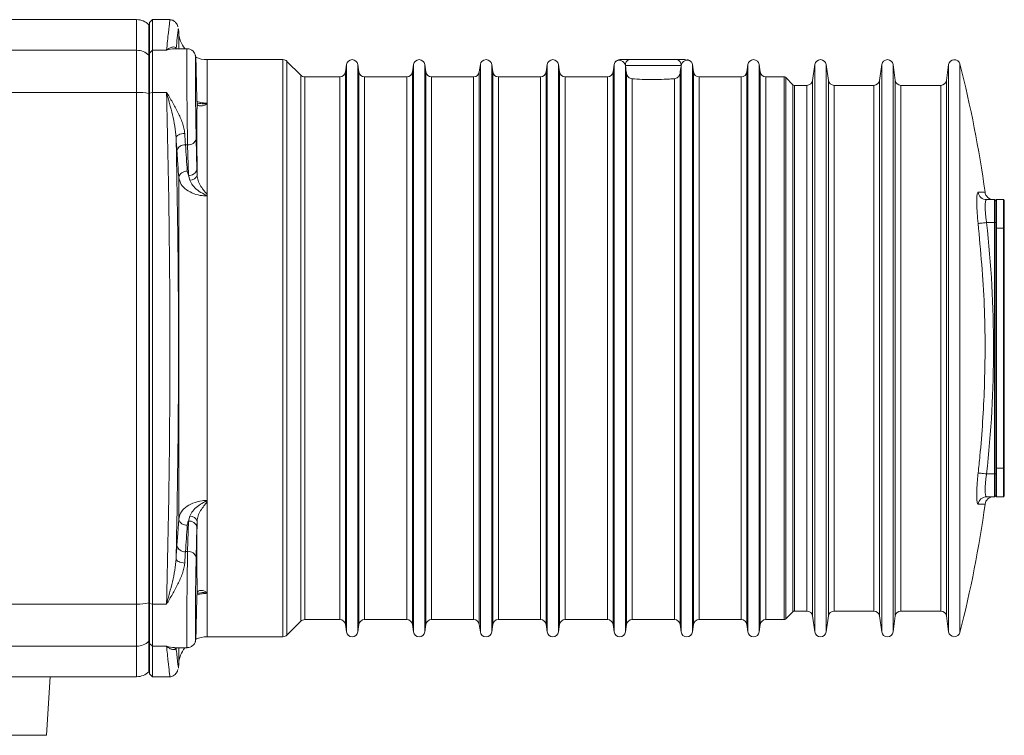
# Model space of a CAD drawing. Header units: millimetres. Extents: x 38 to 1003, y -143 to 975.
# Tile 6 of 28: x 380 to 552, y -106 to 19. Entities that reach past the tile are written whole.
import ezdxf

# ---------------------------------------------------------------- set-up
doc = ezdxf.new("R2010")
doc.units = ezdxf.units.MM

msp = doc.modelspace()

# ---------------------------------------------------------------- linework, layer by layer
at = {"color": 7, "linetype": 'Continuous', "lineweight": 15}
for p, q in [((400.22, 19.42), (374.47, 19.42)), ((402.97, 19.42), (402.47, 18.92)), ((406.03, 19.42), (402.97, 19.42)), ((402.97, 19.42), (402.97, 14.06)), ((402.47, 18.42), (402.34, 18.54)), ((402.47, 13.58), (402.47, 18.92)), ((407.58, 17.15), (407.55, 17.84)), ((343, 14.06), (400.22, 14.06)), ((400.22, 6.7), (400.22, 14.06)), ((402.47, 13.58), (402.97, 14.06)), ((402.97, 14.06), (402.97, 6.7)), ((405.44, 14.06), (402.97, 14.06)), ((409.03, 14.34), (406.82, 14.34)), ((402.34, 6.49), (402.34, 13.21)), ((402.34, 13.21), (402.47, 13.09)), ((402.47, 6.58), (402.47, 13.58)), ((425.8, 12.42), (412.58, 12.42)), ((428.92, 9.71), (426.51, 12.12)), ((486.41, 12.42), (494.72, 12.42)), ((410.76, 5.59), (410.63, 10.58)), ((436.93, 11.56), (436.75, 10.28)), ((439.09, 10.28), (438.91, 11.56)), ((448.63, 11.56), (448.45, 10.28)), ((450.79, 10.28), (450.61, 11.56)), ((460.33, 11.56), (460.15, 10.28)), ((462.49, 10.28), (462.31, 11.56)), ((472.03, 11.56), (471.85, 10.28)), ((474.19, 10.28), (474.01, 11.56)), ((483.73, 11.56), (483.55, 10.28)), ((485.71, 11.33), (485.69, 11.42)), ((495.44, 11.42), (485.69, 11.42)), ((495.44, 11.42), (495.43, 11.33)), ((497.59, 10.28), (497.41, 11.56)), ((507.13, 11.56), (506.95, 10.28)), ((509.29, 10.28), (509.11, 11.56)), ((518.83, 11.56), (518.44, 8.78)), ((521.2, 8.78), (520.81, 11.56)), ((530.53, 11.56), (530.14, 8.78)), ((532.9, 8.78), (532.51, 11.56)), ((542.23, 11.56), (541.84, 8.78)), ((435.76, 9.42), (429.63, 9.42)), ((447.46, 9.42), (440.08, 9.42)), ((459.16, 9.42), (451.78, 9.42)), ((470.86, 9.42), (463.48, 9.42)), ((482.56, 9.42), (475.18, 9.42)), ((505.96, 9.42), (498.58, 9.42)), ((513.45, 9.42), (510.28, 9.42)), ((515, 8.03), (513.73, 9.3)), ((517.45, 7.92), (515.28, 7.92)), ((529.15, 7.92), (522.19, 7.92)), ((540.85, 7.92), (533.89, 7.92)), ((330.02, 6.7), (400.22, 6.7)), ((400.22, -82.87), (400.22, 6.7)), ((402.34, -82.66), (402.34, 6.49)), ((402.34, 6.49), (402.47, 6.47)), ((402.47, 6.58), (402.97, 6.7)), ((402.47, -82.75), (402.47, 6.58)), ((402.97, 6.7), (402.97, -82.87)), ((405.44, 6.7), (402.97, 6.7)), ((412.58, -11.27), (412.58, 4.71)), ((410.63, -1.43), (410.76, -6.78)), ((408.76, -2.48), (409.13, -2.48)), ((409.26, -7.82), (409.13, -2.48)), ((407.58, -67.99), (407.58, -8.18)), ((409.08, -7.12), (409.26, -7.82)), ((409.52, -8.68), (409.26, -7.82)), ((412.58, -64.9), (412.58, -11.27)), ((548.87, -12.08), (550.27, -12.08)), ((550.27, -16.08), (550.27, -12.08)), ((550.47, -12.28), (550.27, -12.08)), ((550.62, -12.08), (550.47, -12.23)), ((550.47, -12.28), (550.47, -12.23)), ((550.47, -12.28), (550.47, -16.08)), ((550.62, -12.08), (550.62, -17.08)), ((551.82, -12.08), (550.62, -12.08)), ((551.82, -17.08), (551.82, -12.08)), ((551.97, -12.23), (551.82, -12.08)), ((551.97, -12.23), (551.97, -17.08)), ((548.87, -16.08), (550.27, -16.08)), ((550.27, -60.08), (550.27, -16.08)), ((550.47, -16.08), (550.27, -16.08)), ((550.47, -16.08), (550.47, -16.39)), ((550.47, -17.08), (550.47, -16.39)), ((550.47, -59.08), (550.47, -17.08)), ((550.47, -17.08), (550.62, -17.08)), ((550.62, -17.08), (550.62, -59.08)), ((551.82, -17.08), (550.62, -17.08)), ((551.82, -17.08), (551.97, -17.08)), ((551.82, -59.08), (551.82, -17.08)), ((551.97, -17.08), (551.97, -59.08)), ((548.87, -60.08), (550.27, -60.08)), ((550.47, -60.08), (550.27, -60.08)), ((550.27, -64.08), (550.27, -60.08)), ((550.47, -59.08), (550.62, -59.08)), ((550.47, -59.78), (550.47, -59.08)), ((550.47, -59.78), (550.47, -60.08)), ((550.47, -60.08), (550.47, -63.88)), ((551.82, -59.08), (550.62, -59.08)), ((550.62, -59.08), (550.62, -64.08)), ((551.82, -59.08), (551.97, -59.08)), ((551.82, -64.08), (551.82, -59.08)), ((551.97, -59.08), (551.97, -63.93)), ((412.58, -80.88), (412.58, -64.9)), ((548.87, -64.08), (550.27, -64.08)), ((550.47, -63.88), (550.27, -64.08)), ((550.47, -63.93), (550.47, -63.88)), ((550.47, -63.93), (550.62, -64.08)), ((551.82, -64.08), (550.62, -64.08)), ((551.82, -64.08), (551.97, -63.93)), ((409.13, -73.69), (409.26, -68.35)), ((409.26, -68.35), (409.52, -67.48)), ((410.76, -69.39), (410.63, -74.73)), ((408.76, -73.69), (409.13, -73.69)), ((402.34, -82.66), (402.47, -82.63)), ((410.63, -86.75), (410.76, -81.76)), ((320.32, -82.87), (400.22, -82.87)), ((400.22, -90.23), (400.22, -82.87)), ((402.34, -89.38), (402.34, -82.66)), ((402.97, -82.87), (402.47, -82.75)), ((402.47, -89.74), (402.47, -82.75)), ((405.44, -82.87), (402.97, -82.87)), ((402.97, -82.87), (402.97, -90.23)), ((513.73, -85.47), (515, -84.2)), ((515.28, -84.08), (517.45, -84.08)), ((522.19, -84.08), (529.15, -84.08)), ((533.89, -84.08), (540.85, -84.08)), ((426.51, -88.29), (428.92, -85.88)), ((429.63, -85.58), (435.76, -85.58)), ((440.08, -85.58), (447.46, -85.58)), ((451.78, -85.58), (459.16, -85.58)), ((463.48, -85.58), (470.86, -85.58)), ((475.18, -85.58), (482.56, -85.58)), ((486.88, -85.58), (494.26, -85.58)), ((498.58, -85.58), (505.96, -85.58)), ((510.28, -85.58), (513.45, -85.58)), ((518.44, -84.94), (518.83, -87.72)), ((520.81, -87.72), (521.2, -84.94)), ((530.14, -84.94), (530.53, -87.72)), ((532.51, -87.72), (532.9, -84.94)), ((541.84, -84.94), (542.23, -87.72)), ((436.75, -86.44), (436.93, -87.72)), ((438.91, -87.72), (439.09, -86.44)), ((448.45, -86.44), (448.63, -87.72)), ((450.61, -87.72), (450.79, -86.44)), ((460.15, -86.44), (460.33, -87.72)), ((462.31, -87.72), (462.49, -86.44)), ((471.85, -86.44), (472.03, -87.72)), ((474.01, -87.72), (474.19, -86.44)), ((483.55, -86.44), (483.73, -87.72)), ((485.71, -87.72), (485.89, -86.44)), ((495.25, -86.44), (495.43, -87.72)), ((497.41, -87.72), (497.59, -86.44)), ((506.95, -86.44), (507.13, -87.72)), ((509.11, -87.72), (509.29, -86.44)), ((402.34, -89.38), (402.47, -89.26)), ((412.58, -88.58), (425.8, -88.58)), ((340.09, -90.23), (400.22, -90.23)), ((402.97, -90.23), (402.47, -89.74)), ((402.47, -95.08), (402.47, -89.74)), ((405.44, -90.23), (402.97, -90.23)), ((402.97, -90.23), (402.97, -95.58)), ((406.82, -90.51), (409.03, -90.51)), ((402.34, -94.7), (402.47, -94.58)), ((407.55, -94.01), (407.58, -93.32)), ((362.47, -95.58), (400.22, -95.58)), ((384.47, -105.83), (385.11, -95.58)), ((402.47, -95.08), (402.97, -95.58)), ((402.97, -95.58), (406.03, -95.58)), ((384.47, -105.83), (356.47, -105.83))]:
    msp.add_line(p, q, dxfattribs=at)
at = {"color": 8, "linetype": 'Continuous', "lineweight": 15}
for p, q in [((400.22, 14.06), (400.22, 19.42)), ((402.34, 13.21), (402.34, 18.54)), ((407.58, 14.34), (407.58, 17.15)), ((412.58, 4.71), (412.58, 12.42)), ((425.8, -88.58), (425.8, 12.42)), ((426.51, 12.12), (426.51, -88.29)), ((436.93, -38.08), (436.93, 11.56)), ((438.91, -38.08), (438.91, 11.56)), ((448.63, -38.08), (448.63, 11.56)), ((450.61, -38.08), (450.61, 11.56)), ((460.33, -38.08), (460.33, 11.56)), ((462.31, -38.08), (462.31, 11.56)), ((472.03, -38.08), (472.03, 11.56)), ((474.01, -38.08), (474.01, 11.56)), ((483.73, -38.08), (483.73, 11.56)), ((485.71, -87.72), (485.71, 11.33)), ((495.43, -87.72), (495.43, 11.33)), ((497.41, -38.08), (497.41, 11.56)), ((507.13, -38.08), (507.13, 11.56)), ((509.11, -38.08), (509.11, 11.56)), ((518.83, -38.08), (518.83, 11.56)), ((520.81, -38.08), (520.81, 11.56)), ((530.53, -38.08), (530.53, 11.56)), ((532.51, -38.08), (532.51, 11.56)), ((542.23, -38.08), (542.23, 11.56)), ((544.18, -38.08), (544.18, 11.67)), ((428.92, -38.08), (428.92, 9.71)), ((429.63, 9.42), (429.63, -38.08)), ((435.76, -38.08), (435.76, 9.42)), ((436.75, 10.28), (436.75, -86.44)), ((439.09, -38.08), (439.09, 10.28)), ((440.08, 9.42), (440.08, -38.08)), ((447.46, -38.08), (447.46, 9.42)), ((448.45, 10.28), (448.45, -86.44)), ((450.79, -38.08), (450.79, 10.28)), ((451.78, 9.42), (451.78, -38.08)), ((459.16, -38.08), (459.16, 9.42)), ((460.15, 10.28), (460.15, -86.44)), ((462.49, -38.08), (462.49, 10.28)), ((463.48, 9.42), (463.48, -38.08)), ((470.86, -38.08), (470.86, 9.42)), ((471.85, 10.28), (471.85, -86.44)), ((474.19, -38.08), (474.19, 10.28)), ((475.18, 9.42), (475.18, -38.08)), ((482.56, -38.08), (482.56, 9.42)), ((483.55, 10.28), (483.55, -86.44)), ((485.89, -86.44), (485.89, 10.03)), ((486.88, 9.08), (486.88, -85.58)), ((494.26, -85.58), (494.26, 9.08)), ((495.25, 10.03), (495.25, -86.44)), ((497.59, -38.08), (497.59, 10.28)), ((498.58, 9.42), (498.58, -38.08)), ((505.96, -38.08), (505.96, 9.42)), ((506.95, 10.28), (506.95, -86.44)), ((509.29, -38.08), (509.29, 10.28)), ((510.28, 9.42), (510.28, -38.08)), ((513.45, -85.58), (513.45, 9.42)), ((513.73, 9.3), (513.73, -85.47)), ((518.44, 8.78), (518.44, -84.94)), ((521.2, -38.08), (521.2, 8.78)), ((530.14, 8.78), (530.14, -84.94)), ((532.9, -38.08), (532.9, 8.78)), ((541.84, 8.78), (541.84, -84.94)), ((515, -38.08), (515, 8.03)), ((515.28, 7.92), (515.28, -38.08)), ((517.45, -38.08), (517.45, 7.92)), ((522.19, 7.92), (522.19, -38.08)), ((529.15, -38.08), (529.15, 7.92)), ((533.89, 7.92), (533.89, -38.08)), ((540.85, -38.08), (540.85, 7.92)), ((428.92, -85.88), (428.92, -38.08)), ((429.63, -38.08), (429.63, -85.58)), ((435.76, -85.58), (435.76, -38.08)), ((436.93, -87.72), (436.93, -38.08)), ((438.91, -87.72), (438.91, -38.08)), ((439.09, -86.44), (439.09, -38.08)), ((440.08, -38.08), (440.08, -85.58)), ((447.46, -85.58), (447.46, -38.08)), ((448.63, -87.72), (448.63, -38.08)), ((450.61, -87.72), (450.61, -38.08)), ((450.79, -86.44), (450.79, -38.08)), ((451.78, -38.08), (451.78, -85.58)), ((459.16, -85.58), (459.16, -38.08)), ((460.33, -87.72), (460.33, -38.08)), ((462.31, -87.72), (462.31, -38.08)), ((462.49, -86.44), (462.49, -38.08)), ((463.48, -38.08), (463.48, -85.58)), ((470.86, -85.58), (470.86, -38.08)), ((472.03, -87.72), (472.03, -38.08)), ((474.01, -87.72), (474.01, -38.08)), ((474.19, -86.44), (474.19, -38.08)), ((475.18, -38.08), (475.18, -85.58)), ((482.56, -85.58), (482.56, -38.08)), ((483.73, -87.72), (483.73, -38.08)), ((497.41, -87.72), (497.41, -38.08)), ((497.59, -86.44), (497.59, -38.08)), ((498.58, -38.08), (498.58, -85.58)), ((505.96, -85.58), (505.96, -38.08)), ((507.13, -87.72), (507.13, -38.08)), ((509.11, -87.72), (509.11, -38.08)), ((509.29, -86.44), (509.29, -38.08)), ((510.28, -38.08), (510.28, -85.58)), ((515, -84.2), (515, -38.08)), ((515.28, -38.08), (515.28, -84.08)), ((517.45, -84.08), (517.45, -38.08)), ((518.83, -87.72), (518.83, -38.08)), ((520.81, -87.72), (520.81, -38.08)), ((521.2, -84.94), (521.2, -38.08)), ((522.19, -38.08), (522.19, -84.08)), ((529.15, -84.08), (529.15, -38.08)), ((530.53, -87.72), (530.53, -38.08)), ((532.51, -87.72), (532.51, -38.08)), ((532.9, -84.94), (532.9, -38.08)), ((533.89, -38.08), (533.89, -84.08)), ((540.85, -84.08), (540.85, -38.08)), ((542.23, -87.72), (542.23, -38.08)), ((544.18, -87.83), (544.18, -38.08)), ((412.58, -88.58), (412.58, -80.88)), ((402.34, -94.7), (402.34, -89.38)), ((400.22, -95.58), (400.22, -90.23)), ((407.58, -93.32), (407.58, -90.51))]:
    msp.add_line(p, q, dxfattribs=at)
at = {"color": 7, "linetype": 'Continuous', "lineweight": 15, "flags": 128}
for points in [[(407.12, -1.25), (407.16, -1.11), (407.24, -0.97), (407.39, -0.84), (407.57, -0.73), (407.8, -0.63), (408.05, -0.55), (408.33, -0.5), (408.62, -0.48)], [(547.39, -16.25), (547.45, -16.24), (547.56, -16.23), (547.7, -16.21), (547.89, -16.19), (548.1, -16.17), (548.34, -16.14), (548.6, -16.11), (548.87, -16.08)], [(548.87, -60.08), (548.6, -60.05), (548.34, -60.03), (548.1, -60), (547.89, -59.97), (547.7, -59.95), (547.56, -59.94), (547.45, -59.93), (547.39, -59.92)], [(407.26, -72.62), (407.41, -70.43), (407.58, -67.99)], [(408.62, -75.69), (408.33, -75.66), (408.05, -75.61), (407.8, -75.54), (407.57, -75.44), (407.39, -75.33), (407.24, -75.2), (407.16, -75.06), (407.12, -74.92)]]:
    msp.add_lwpolyline(points, dxfattribs=at)
at = {"color": 7, "linetype": 'Continuous', "lineweight": 15}
for centre, radius, start, end in [((400.22, 16.42), 3, 45, 90), ((412.58, 17.42), 5, 183, 217.9063), ((400.23, 11.02), 3.04, 46.0108, 90.1356), ((412.58, 17.42), 5, 245.8109, 270), ((425.8, 11.42), 1, 45, 90), ((437.92, 11.42), 1, 8, 172), ((449.62, 11.42), 1, 8, 172), ((461.32, 11.42), 1, 8, 172), ((473.02, 11.42), 1, 8, 172), ((484.72, 11.42), 1, 90.2146, 146.6503), ((486.58, 11.54), 0.896, 100.6558, 187.6748), ((494.55, 11.54), 0.896, 352.3252, 79.3442), ((496.41, 11.42), 1, 33.3194, 89.7853), ((508.12, 11.42), 1, 8, 172), ((519.82, 11.42), 1, 8, 172), ((531.52, 11.42), 1, 8, 172), ((543.22, 11.42), 0.999, 14.3986, 172), ((484.72, 11.42), 1, 151.2301, 172), ((496.42, 11.42), 1, 8, 28.7784), ((350.47, -38.07), 200, 7.8444, 14.3986), ((429.63, 10.42), 1, 225, 270), ((435.76, 10.42), 1, 270, 352), ((440.08, 10.42), 1, 188, 270), ((447.46, 10.42), 1, 270, 352), ((451.78, 10.42), 1, 188, 270), ((459.16, 10.42), 1, 270, 352), ((463.48, 10.42), 1, 188, 270), ((470.86, 10.42), 1, 270, 352), ((475.18, 10.42), 1, 188, 270), ((482.56, 10.42), 1, 270, 352), ((498.58, 10.42), 1, 188, 270), ((505.96, 10.42), 1, 270, 352), ((510.28, 10.42), 1, 188, 270), ((513.45, 9.02), 0.4, 45, 90), ((517.45, 8.92), 1, 270, 352), ((522.19, 8.92), 1, 188, 270), ((529.15, 8.92), 1, 270, 352), ((533.89, 8.92), 1, 188, 270), ((540.85, 8.92), 1, 270, 352), ((515.28, 8.32), 0.4, 225, 270), ((400.35, -3.01), 9.71, 78.1249, 90.7225), ((409.31, -1.14), 1.35, 262.3037, 347.252), ((408.62, -3.87), 1.4, 84.3044, 166.6286), ((409.44, -6.48), 1.35, 262.3036, 347.2521), ((408.94, -8.51), 1.4, 84.3069, 166.542), ((409.6, -7.46), 1.23, 266.3754, 344.5264), ((548.87, -10.59), 1.49, 187.6383, 269.856), ((550.08, -10.58), 1.5, 186.5473, 268.6047), ((350.47, -38.1), 200, 345.6014, 352.1543), ((548.87, -65.58), 1.49, 90.144, 172.3617), ((550.08, -65.58), 1.5, 91.3953, 172.8777), ((408.94, -67.66), 1.4, 193.4577, 275.6933), ((409.44, -69.69), 1.35, 12.7481, 97.6962), ((409.6, -68.71), 1.23, 15.4736, 93.6244), ((408.62, -72.3), 1.4, 193.3711, 275.6959), ((409.31, -75.03), 1.35, 12.7482, 97.6961), ((400.35, -73.16), 9.71, 269.2779, 281.8749), ((515.28, -84.48), 0.4, 90, 135), ((517.45, -85.08), 1, 8, 90), ((522.19, -85.08), 1, 90, 172), ((529.15, -85.08), 1, 8, 90), ((533.89, -85.08), 1, 90, 172), ((540.85, -85.08), 1, 8, 90), ((429.63, -86.58), 1, 90, 135), ((435.76, -86.58), 1, 8, 90), ((440.08, -86.58), 1, 90, 172), ((447.46, -86.58), 1, 8, 90), ((451.78, -86.58), 1, 90, 172), ((459.16, -86.58), 1, 8, 90), ((463.48, -86.58), 1, 90, 172), ((470.86, -86.58), 1, 8, 90), ((475.18, -86.58), 1, 90, 172), ((482.56, -86.58), 1, 8, 90), ((486.88, -86.58), 1, 90, 172), ((494.26, -86.58), 1, 8, 90), ((498.58, -86.58), 1, 90, 172), ((505.96, -86.58), 1, 8, 90), ((510.28, -86.58), 1, 90, 172), ((513.45, -85.18), 0.4, 270, 315), ((437.92, -87.58), 1, 188, 352), ((449.62, -87.58), 1, 188, 352), ((461.32, -87.58), 1, 188, 352), ((473.02, -87.58), 1, 188, 352), ((484.72, -87.58), 1, 188, 352), ((496.42, -87.58), 1, 188, 352), ((508.12, -87.58), 1, 188, 352), ((519.82, -87.58), 1, 188, 352), ((531.52, -87.58), 1, 188, 352), ((543.22, -87.58), 0.999, 188, 345.6014), ((400.23, -87.19), 3.04, 269.8644, 313.9893), ((412.58, -93.58), 5, 90, 114.316), ((425.8, -87.58), 1, 270, 315), ((412.58, -93.58), 5, 142.0937, 177), ((400.22, -92.58), 3, 270, 315)]:
    msp.add_arc(centre, radius, start, end, dxfattribs=at)
at = {"color": 8, "linetype": 'Continuous', "lineweight": 15}
for centre, major_axis, ratio, start_param, end_param in [((409.14, 4.34), (-0.1, 10), 0.01049, 6.283075, 8.604363), ((409.14, -80.51), (0.1, 10), 0.01049, 0.820415, 3.141703), ((410.64, -80.53), (0.1, 8.5), 0.012341, 3.103026, 3.665659)]:
    msp.add_ellipse(centre, major_axis=major_axis, ratio=ratio, start_param=start_param, end_param=end_param, dxfattribs=at)
at = {"color": 7, "linetype": 'Continuous', "lineweight": 15}
for centre, major_axis, start_param, end_param in [((410.64, 4.36), (-0.1, 8.5), 5.532541, 8.604321), ((410.64, -80.53), (0.1, 8.5), 0.820457, 3.103026), ((410.64, -80.53), (0.1, 8.5), 3.665659, 3.892237)]:
    msp.add_ellipse(centre, major_axis=major_axis, ratio=0.012341, start_param=start_param, end_param=end_param, dxfattribs=at)
at = {"color": 8, "linetype": 'Continuous', "lineweight": 15}
for points, knots in [([(405.44, 14.06), (405.56, 15.17), (405.8, 17.38), (406.01, 19.13), (406.02, 19.26), (406.03, 19.33)], [0, 0, 0, 0, 0.34762, 0.695238, 1, 1, 1, 1]), ([(406.82, 14.31), (406.37, 14.28), (405.92, 14.25), (405.45, 14.06), (405.44, 14.06)], [0, 0, 0, 0, 0.992432, 1, 1, 1, 1]), ([(410.77, 5.13), (411.07, 5.03), (411.63, 4.84), (412.24, 4.82), (412.52, 4.82)], [0, 0, 0, 0, 0.538186, 1, 1, 1, 1]), ([(410.95, 4.82), (411.27, 4.75), (411.65, 4.67), (412.12, 4.71), (412.28, 4.73), (412.38, 4.75), (412.45, 4.77), (412.49, 4.78), (412.52, 4.8), (412.52, 4.81), (412.52, 4.82)], [0, 0, 0, 0, 0.616788, 0.749343, 0.836644, 0.894085, 0.932352, 0.970819, 0.986407, 1, 1, 1, 1]), ([(547.39, -10.79), (547.49, -10.79), (548.02, -10.79), (548.57, -10.79), (548.5, -10.79), (548.47, -10.79)], [0, 0, 0, 0, 0.1371314, 0.6858904, 1, 1, 1, 1]), ([(548.47, -65.38), (548.49, -65.38), (548.57, -65.38), (547.86, -65.38), (547.39, -65.38)], [0, 0, 0, 0, 0.341207, 1, 1, 1, 1]), ([(412.52, -80.98), (412.52, -80.98), (412.52, -80.97), (412.48, -80.94), (412.33, -80.89), (411.77, -80.82), (411.29, -80.91), (410.94, -80.98)], [0, 0, 0, 0, 0.014055, 0.032941, 0.085516, 0.322095, 1, 1, 1, 1]), ([(412.52, -80.98), (412.24, -80.99), (411.68, -81.01), (411.17, -81.16), (410.92, -81.24)], [0, 0, 0, 0, 0.5076361, 1, 1, 1, 1]), ([(405.44, -90.23), (405.45, -90.23), (405.92, -90.42), (406.37, -90.44), (406.82, -90.47)], [0, 0, 0, 0, 0.007569, 1, 1, 1, 1]), ([(406.03, -95.5), (406.04, -95.53), (406.06, -95.74), (405.96, -94.88), (405.75, -93.12), (405.55, -91.2), (405.44, -90.23)], [0, 0, 0, 0, 0.051638, 0.410674, 0.704607, 1, 1, 1, 1])]:
    msp.add_open_spline(points, degree=3, knots=knots, dxfattribs=at)
at = {"color": 7, "linetype": 'Continuous', "lineweight": 15}
for points, knots in [([(407.41, 18.17), (407.41, 18.19), (407.39, 18.33), (407.28, 18.6), (407.04, 18.96), (406.65, 19.26), (406.28, 19.42), (406.06, 19.4), (406.03, 19.4)], [0, 0, 0, 0, 0.029627, 0.211725, 0.428475, 0.677518, 0.946324, 1, 1, 1, 1]), ([(402.47, 13.09), (402.47, 14.86), (402.47, 16.19), (402.47, 17.97), (402.47, 18.42), (402.47, 18.42)], [0, 0, 0, 0, 0.5, 0.5, 1, 1, 1, 1]), ([(407.52, 17.84), (407.52, 17.85), (407.53, 17.87), (407.37, 16.6), (407.19, 15), (407.12, 14.36)], [0, 0, 0, 0, 0.270128, 0.7042, 1, 1, 1, 1]), ([(407.12, 14.36), (407.09, 14.49), (407, 14.58), (406.77, 14.66), (406.63, 14.66), (406.32, 14.6), (406.15, 14.54), (405.89, 14.39), (405.8, 14.34), (405.62, 14.21), (405.53, 14.14), (405.44, 14.06)], [0, 0, 0, 0, 0.25, 0.25, 0.5, 0.5, 0.75, 0.75, 0.875, 0.875, 1, 1, 1, 1]), ([(410.63, 10.6), (410.63, 10.79), (410.61, 11.34), (410.59, 12.08), (410.57, 12.6), (410.55, 12.86), (410.53, 13), (410.51, 13.14), (410.46, 13.32), (410.35, 13.59), (410.12, 13.91), (409.74, 14.19), (409.35, 14.35), (409.1, 14.33), (409.03, 14.32)], [0, 0, 0, 0, 0.106104, 0.309667, 0.514955, 0.631159, 0.698426, 0.734995, 0.762961, 0.799234, 0.850026, 0.907884, 0.973477, 1, 1, 1, 1]), ([(402.47, 6.47), (402.47, 7.26), (402.47, 8.04), (402.47, 9.47), (402.47, 10.13), (402.47, 11.29), (402.47, 11.79), (402.47, 12.59), (402.47, 12.9), (402.47, 13.09)], [0, 0, 0, 0, 0.25, 0.25, 0.5, 0.5, 0.75, 0.75, 1, 1, 1, 1]), ([(485.69, 11.42), (485.67, 11.48), (485.63, 11.65), (485.47, 11.9), (485.19, 12.17), (484.72, 12.34), (484.1, 12.3), (483.75, 11.77), (483.84, 11.88), (483.85, 11.89)], [0, 0, 0, 0, 0.03988, 0.094846, 0.183192, 0.318387, 0.541245, 0.950849, 1, 1, 1, 1]), ([(484.72, 12.42), (484.72, 12.42), (484.72, 12.42), (484.72, 12.42), (484.93, 12.42), (485.21, 12.42), (485.74, 12.42), (486.15, 12.42), (486.41, 12.42)], [0, 0, 0, 0, 0.161624, 0.501662, 0.615749, 0.701759, 0.807775, 1, 1, 1, 1]), ([(494.72, 12.42), (494.85, 12.42), (495.24, 12.42), (495.86, 12.42), (496.18, 12.42), (496.22, 12.42), (496.23, 12.42)], [0, 0, 0, 0, 0.243584, 0.688242, 0.888622, 1, 1, 1, 1]), ([(497.24, 11.96), (497.22, 11.99), (497.18, 12.08), (496.76, 12.35), (496.26, 12.29), (495.92, 12.15), (495.66, 11.9), (495.51, 11.65), (495.46, 11.48), (495.44, 11.42)], [0, 0, 0, 0, 0.191067, 0.539556, 0.670504, 0.802067, 0.889517, 0.959755, 1, 1, 1, 1]), ([(485.89, 10.03), (485.91, 9.89), (485.95, 9.76), (486.08, 9.54), (486.16, 9.44), (486.33, 9.28), (486.43, 9.21), (486.64, 9.12), (486.76, 9.09), (486.88, 9.08)], [0, 0, 0, 0, 0.25, 0.25, 0.5, 0.5, 0.75, 0.75, 1, 1, 1, 1]), ([(486.88, 9.08), (487.42, 9.04), (488.01, 9), (488.95, 8.96), (489.27, 8.95), (489.92, 8.94), (490.24, 8.93), (491.23, 8.93), (491.87, 8.95), (492.81, 8.99), (493.11, 9), (493.7, 9.04), (493.98, 9.06), (494.26, 9.08)], [0, 0, 0, 0, 0.25, 0.25, 0.375, 0.375, 0.5, 0.5, 0.75, 0.75, 0.875, 0.875, 1, 1, 1, 1]), ([(494.26, 9.08), (494.37, 9.09), (494.49, 9.12), (494.7, 9.21), (494.8, 9.28), (494.98, 9.44), (495.06, 9.54), (495.18, 9.76), (495.23, 9.89), (495.25, 10.03)], [0, 0, 0, 0, 0.25, 0.25, 0.5, 0.5, 0.75, 0.75, 1, 1, 1, 1]), ([(402.47, -82.63), (402.47, -75.35), (402.47, -67.96), (402.47, -53.07), (402.47, -45.58), (402.47, -30.59), (402.47, -23.09), (402.47, -8.21), (402.47, -0.82), (402.47, 6.47)], [0, 0, 0, 0, 0.25, 0.25, 0.5, 0.5, 0.75, 0.75, 1, 1, 1, 1]), ([(405.44, -82.87), (405.63, -75.49), (405.78, -68.09), (405.99, -53.21), (406.04, -45.74), (406.04, -34.49), (406.03, -30.73), (405.99, -25.08), (405.97, -23.2), (405.93, -19.42), (405.91, -17.53), (405.78, -8.12), (405.63, -0.67), (405.44, 6.7)], [0, 0, 0, 0, 0.25, 0.25, 0.5, 0.5, 0.625, 0.625, 0.6875, 0.6875, 0.75, 0.75, 1, 1, 1, 1]), ([(407.12, -1.25), (407.09, -0.57), (407, 0.1), (406.77, 1.45), (406.63, 2.12), (406.32, 3.45), (406.15, 4.11), (405.89, 5.09), (405.8, 5.41), (405.62, 6.06), (405.53, 6.38), (405.44, 6.7)], [0, 0, 0, 0, 0.25, 0.25, 0.5, 0.5, 0.75, 0.75, 0.875, 0.875, 1, 1, 1, 1]), ([(408.62, -0.48), (408.6, -0.18), (408.55, 0.13), (408.41, 0.73), (408.32, 1.04), (408, 1.97), (407.73, 2.58), (407.14, 3.78), (406.81, 4.38), (406.31, 5.26), (406.14, 5.56), (405.79, 6.13), (405.62, 6.42), (405.44, 6.7)], [0, 0, 0, 0, 0.125, 0.125, 0.25, 0.25, 0.5, 0.5, 0.75, 0.75, 0.875, 0.875, 1, 1, 1, 1]), ([(410.78, -7.78), (410.78, -6.56), (410.78, -5.38), (410.77, -3.11), (410.77, -2.02), (410.77, 1.11), (410.77, 3.02), (410.78, 4.74)], [0, 0, 0, 0, 0.25, 0.25, 0.5, 0.5, 1, 1, 1, 1]), ([(412.58, 4.71), (412.38, 4.59), (411.89, 4.31), (411.21, 4.28), (410.84, 4.46), (410.8, 4.66), (410.78, 4.74)], [0, 0, 0, 0, 0.250894, 0.61521, 0.856764, 1, 1, 1, 1]), ([(412.58, 4.71), (412.58, 4.73), (412.57, 4.75), (412.56, 4.78), (412.54, 4.8), (412.52, 4.82)], [0, 0, 0, 0, 0.5, 0.5, 1, 1, 1, 1]), ([(407.12, -1.25), (407.25, -7.35), (407.36, -13.47), (407.5, -25.73), (407.54, -31.86), (407.54, -44.15), (407.5, -50.31), (407.41, -58.01), (407.39, -59.55), (407.35, -62.63), (407.32, -64.18), (407.25, -68.8), (407.19, -71.87), (407.12, -74.92)], [0, 0, 0, 0, 0.25, 0.25, 0.5, 0.5, 0.75, 0.75, 0.8125, 0.8125, 0.875, 0.875, 1, 1, 1, 1]), ([(407.58, -8.18), (407.53, -7.45), (407.48, -6.72), (407.43, -5.99), (407.38, -5.17), (407.32, -4.36), (407.26, -3.54)], [0.000000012, 0.000000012, 0.000000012, 0.000000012, 0.003, 0.003, 0.003, 0.006353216, 0.006353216, 0.006353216, 0.006353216]), ([(412.52, -11.44), (412.24, -11.43), (411.46, -11.39), (410.17, -11.08), (408.87, -10.4), (407.87, -9.4), (407.68, -8.6), (407.58, -8.18)], [0, 0, 0, 0, 0.110794, 0.311578, 0.531169, 0.753616, 1, 1, 1, 1]), ([(410.78, -7.78), (410.79, -8.1), (410.86, -8.42), (411.08, -9.05), (411.23, -9.36), (411.49, -9.8), (411.59, -9.95), (411.78, -10.23), (411.88, -10.36), (412.09, -10.63), (412.19, -10.75), (412.35, -10.94), (412.4, -11.01), (412.49, -11.13), (412.54, -11.2), (412.58, -11.27)], [0, 0, 0, 0, 0.25, 0.25, 0.5, 0.5, 0.625, 0.625, 0.75, 0.75, 0.875, 0.875, 0.9375, 0.9375, 1, 1, 1, 1]), ([(412.52, -11.44), (412.52, -11.43), (412.52, -11.41), (412.48, -11.37), (412.33, -11.27), (411.76, -11.01), (410.87, -10.47), (409.96, -9.62), (409.66, -8.99), (409.52, -8.68)], [0, 0, 0, 0, 0.00595, 0.013948, 0.036209, 0.136385, 0.432818, 0.729409, 1, 1, 1, 1]), ([(412.58, -11.27), (412.58, -11.3), (412.57, -11.36), (412.54, -11.42), (412.52, -11.44), (412.52, -11.44)], [0, 0, 0, 0, 0.572133, 0.96416, 1, 1, 1, 1]), ([(547.39, -16.25), (547.33, -15.64), (547.21, -14.42), (547.13, -12.79), (547.15, -11.56), (547.24, -10.89), (547.35, -10.82), (547.39, -10.79)], [0, 0, 0, 0, 0.213707, 0.427478, 0.639803, 0.851504, 1, 1, 1, 1]), ([(548.87, -12.08), (548.83, -12.08), (548.79, -12.11), (548.73, -12.21), (548.7, -12.29), (548.66, -12.49), (548.64, -12.61), (548.62, -12.9), (548.61, -13.07), (548.61, -13.44), (548.62, -13.64), (548.64, -14.08), (548.66, -14.31), (548.7, -14.79), (548.73, -15.05), (548.79, -15.56), (548.83, -15.82), (548.87, -16.08)], [0, 0, 0, 0, 0.125, 0.125, 0.25, 0.25, 0.375, 0.375, 0.5, 0.5, 0.625, 0.625, 0.75, 0.75, 0.875, 0.875, 1, 1, 1, 1]), ([(547.39, -59.92), (547.5, -58.93), (548.02, -53.95), (548.63, -44.18), (548.68, -30.58), (547.82, -21.03), (547.39, -16.25)], [0, 0, 0, 0, 0.068568, 0.34296, 0.670615, 1, 1, 1, 1]), ([(547.39, -65.38), (547.33, -65.32), (547.21, -65.2), (547.13, -64.27), (547.15, -62.9), (547.24, -61.37), (547.35, -60.34), (547.39, -59.92)], [0, 0, 0, 0, 0.213706, 0.427476, 0.639802, 0.851501, 1, 1, 1, 1]), ([(548.87, -60.08), (548.83, -60.35), (548.79, -60.6), (548.73, -61.11), (548.7, -61.37), (548.66, -61.85), (548.64, -62.08), (548.62, -62.52), (548.61, -62.73), (548.61, -63.1), (548.62, -63.26), (548.64, -63.56), (548.66, -63.68), (548.7, -63.88), (548.73, -63.96), (548.79, -64.06), (548.83, -64.08), (548.87, -64.08)], [0, 0, 0, 0, 0.125, 0.125, 0.25, 0.25, 0.375, 0.375, 0.5, 0.5, 0.625, 0.625, 0.75, 0.75, 0.875, 0.875, 1, 1, 1, 1]), ([(407.58, -67.99), (407.65, -67.64), (407.8, -66.91), (408.67, -65.92), (410, -65.14), (411.37, -64.78), (412.24, -64.74), (412.52, -64.73)], [0, 0, 0, 0, 0.200585, 0.429288, 0.656004, 0.889206, 1, 1, 1, 1]), ([(409.52, -67.48), (409.66, -67.18), (409.95, -66.56), (410.82, -65.73), (411.62, -65.24), (412.12, -64.99), (412.28, -64.91), (412.38, -64.86), (412.45, -64.82), (412.49, -64.78), (412.52, -64.75), (412.52, -64.74), (412.52, -64.73)], [0, 0, 0, 0, 0.273671, 0.549665, 0.838064, 0.894079, 0.93097, 0.955245, 0.971415, 0.987672, 0.994255, 1, 1, 1, 1]), ([(412.58, -64.9), (412.54, -64.97), (412.49, -65.03), (412.4, -65.16), (412.35, -65.22), (412.19, -65.41), (412.09, -65.54), (411.77, -65.94), (411.58, -66.22), (411.23, -66.8), (411.08, -67.11), (410.86, -67.74), (410.79, -68.07), (410.78, -68.38)], [0, 0, 0, 0, 0.0625, 0.0625, 0.125, 0.125, 0.25, 0.25, 0.5, 0.5, 0.75, 0.75, 1, 1, 1, 1]), ([(412.52, -64.73), (412.52, -64.73), (412.53, -64.74), (412.55, -64.76), (412.57, -64.82), (412.58, -64.87), (412.58, -64.9)], [0, 0, 0, 0, 0.0357794, 0.1561659, 0.5157166, 1, 1, 1, 1]), ([(548.87, -64.08), (549.22, -64.08), (549.92, -64.08), (550.03, -64.08), (550.08, -64.08)], [0, 0, 0, 0, 0.499247, 1, 1, 1, 1]), ([(409.26, -68.35), (409.26, -68.35), (409.16, -68.58), (409.12, -68.82), (409.08, -69.05)], [0, 0, 0, 0, 0.028677, 1, 1, 1, 1]), ([(410.78, -80.9), (410.78, -80.04), (410.78, -79.12), (410.77, -77.21), (410.77, -76.2), (410.77, -73.07), (410.77, -70.81), (410.78, -68.38)], [0, 0, 0, 0, 0.25, 0.25, 0.5, 0.5, 1, 1, 1, 1]), ([(407.12, -74.92), (407.09, -75.6), (407, -76.27), (406.77, -77.61), (406.63, -78.29), (406.32, -79.62), (406.15, -80.27), (405.89, -81.25), (405.8, -81.58), (405.62, -82.22), (405.53, -82.55), (405.44, -82.87)], [0, 0, 0, 0, 0.25, 0.25, 0.5, 0.5, 0.75, 0.75, 0.875, 0.875, 1, 1, 1, 1]), ([(408.62, -75.69), (408.6, -75.99), (408.55, -76.29), (408.41, -76.9), (408.32, -77.21), (408, -78.14), (407.73, -78.74), (407.14, -79.95), (406.81, -80.55), (406.31, -81.43), (406.14, -81.72), (405.79, -82.3), (405.62, -82.59), (405.44, -82.87)], [0, 0, 0, 0, 0.125, 0.125, 0.25, 0.25, 0.5, 0.5, 0.75, 0.75, 0.875, 0.875, 1, 1, 1, 1]), ([(410.78, -80.9), (410.83, -80.78), (410.93, -80.51), (411.52, -80.44), (412.21, -80.59), (412.53, -80.83), (412.58, -80.88)], [0, 0, 0, 0, 0.249838, 0.547195, 0.925729, 1, 1, 1, 1]), ([(412.58, -80.88), (412.58, -80.89), (412.57, -80.91), (412.56, -80.95), (412.54, -80.97), (412.52, -80.98)], [0, 0, 0, 0, 0.5, 0.5, 1, 1, 1, 1]), ([(402.47, -82.63), (402.47, -82.73), (402.47, -82.93), (402.47, -83.23), (402.47, -83.52), (402.47, -83.81), (402.47, -84.09), (402.47, -84.37), (402.47, -84.65), (402.47, -85.19), (402.47, -85.97), (402.47, -86.89), (402.47, -87.71), (402.47, -88.25), (402.47, -88.59), (402.47, -88.8), (402.47, -88.98), (402.47, -89.13), (402.47, -89.22), (402.47, -89.26)], [0, 0, 0, 0, 0.031397, 0.062682, 0.093891, 0.125062, 0.156231, 0.187435, 0.218711, 0.250096, 0.375024, 0.500009, 0.624938, 0.749923, 0.800062, 0.849989, 0.899853, 0.949807, 1, 1, 1, 1]), ([(402.47, -89.26), (402.47, -89.37), (402.47, -89.59), (402.47, -89.9), (402.47, -90.21), (402.47, -90.5), (402.47, -90.79), (402.47, -91.06), (402.47, -91.33), (402.47, -91.58), (402.47, -91.83), (402.47, -92.06), (402.47, -92.29), (402.47, -92.5), (402.47, -92.7), (402.47, -92.89), (402.47, -93.08), (402.47, -93.42), (402.47, -93.86), (402.47, -94.28), (402.47, -94.53), (402.47, -94.58), (402.47, -94.58), (402.47, -94.58)], [0, 0, 0, 0, 0.031281, 0.062551, 0.093809, 0.125059, 0.156302, 0.18754, 0.218774, 0.250006, 0.281239, 0.312472, 0.34371, 0.374952, 0.406201, 0.437459, 0.468726, 0.500006, 0.625055, 0.749995, 0.874938, 0.999995, 1, 1, 1, 1]), ([(409.03, -90.49), (409.13, -90.49), (409.4, -90.5), (409.77, -90.34), (410.1, -90.09), (410.31, -89.82), (410.43, -89.58), (410.49, -89.4), (410.51, -89.28), (410.53, -89.17), (410.55, -89.02), (410.57, -88.76), (410.58, -88.4), (410.6, -88), (410.6, -87.89)], [0, 0, 0, 0, 0.047841, 0.127501, 0.192414, 0.247558, 0.2935, 0.328574, 0.358337, 0.396996, 0.472939, 0.644342, 0.904613, 1, 1, 1, 1]), ([(407.12, -90.52), (407.09, -90.66), (407, -90.74), (406.77, -90.83), (406.63, -90.83), (406.32, -90.77), (406.15, -90.7), (405.89, -90.56), (405.8, -90.5), (405.62, -90.38), (405.53, -90.31), (405.44, -90.23)], [0, 0, 0, 0, 0.25, 0.25, 0.5, 0.5, 0.75, 0.75, 0.875, 0.875, 1, 1, 1, 1]), ([(407.12, -90.52), (407.22, -91.4), (407.41, -93.15), (407.54, -94.19), (407.53, -94.04), (407.52, -94)], [0, 0, 0, 0, 0.418699, 0.840303, 1, 1, 1, 1]), ([(406.03, -95.57), (406.04, -95.57), (406.24, -95.6), (406.58, -95.46), (406.96, -95.2), (407.2, -94.91), (407.34, -94.63), (407.4, -94.44), (407.41, -94.35), (407.41, -94.34)], [0, 0, 0, 0, 0.017262, 0.299731, 0.52029, 0.703951, 0.858917, 0.98578, 1, 1, 1, 1])]:
    msp.add_open_spline(points, degree=3, knots=knots, dxfattribs=at)
for points in [[(485.89, 10.03), (485.83, 10.47), (485.77, 10.9), (485.71, 11.33)], [(495.43, 11.33), (495.37, 10.9), (495.31, 10.47), (495.25, 10.03)], [(410.78, 4.74), (410.78, 5), (410.77, 5.29), (410.76, 5.59)], [(407.26, -3.54), (407.21, -2.85), (407.17, -2.08), (407.12, -1.25)], [(408.62, -0.48), (408.66, -1.2), (408.71, -1.87), (408.76, -2.48)], [(408.76, -2.48), (408.87, -4.02), (408.98, -5.57), (409.08, -7.12)], [(410.76, -6.78), (410.77, -7.1), (410.78, -7.43), (410.78, -7.78)], [(548.87, -16.08), (549.68, -23.42), (550.49, -38.08), (549.68, -52.75), (548.87, -60.08)], [(410.78, -68.38), (410.78, -68.74), (410.77, -69.06), (410.76, -69.39)], [(409.08, -69.05), (408.98, -70.6), (408.87, -72.14), (408.76, -73.69)], [(407.12, -74.92), (407.17, -74.09), (407.21, -73.32), (407.26, -72.62)], [(408.76, -73.69), (408.71, -74.3), (408.66, -74.96), (408.62, -75.69)], [(410.76, -81.76), (410.77, -81.46), (410.78, -81.17), (410.78, -80.9)]]:
    msp.add_open_spline(points, degree=3, dxfattribs=at)

doc.saveas('drawing.dxf')
